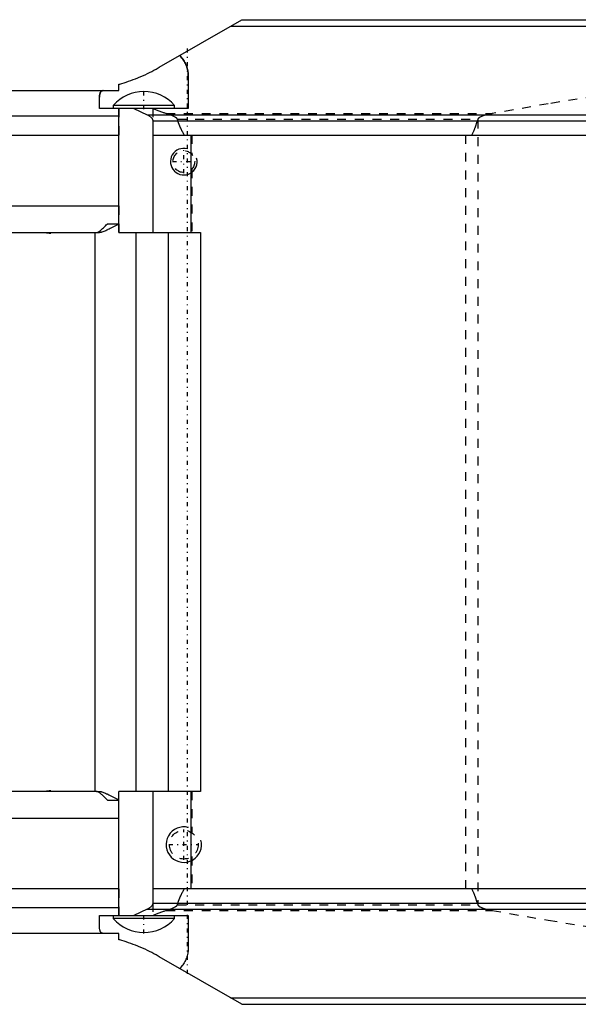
# Model space of a CAD drawing. Extents: x -545 to 345, y -109 to 109.
# Tile 2 of 18: x -291 to -228, y -56 to 56. Entities that reach past the tile are written whole.
import ezdxf

# ---------------------------------------------------------------- set-up
doc = ezdxf.new("R2010")
doc.units = 0
doc.linetypes.add('CENTER', pattern=[1.5, 0.45, -0.5, 0.05, -0.5])
doc.linetypes.add('DASHED', pattern=[2, 1, -1])
for name, color, linetype in [('AM_0', 7, 'CONTINUOUS'), ('AM_10', 7, 'CONTINUOUS'), ('AM_3', 7, 'DASHED'), ('AM_7', 7, 'CENTER')]:
    doc.layers.add(name, color=color, linetype=linetype)

msp = doc.modelspace()

# ---------------------------------------------------------------- linework, layer by layer
at = {"layer": 'AM_0', "color": 7, "linetype": 'CONTINUOUS'}
for p, q in [((-274.76, 50.14), (-265.47, 55.5)), ((-266.72, 54.78), (-168.97, 54.78)), ((-265.47, 55.5), (-169.93, 55.5)), ((-271.5, 49.14), (-271.5, 45.5)), ((-279.33, 47.5), (-279.33, 48.22)), ((-377.54, 47.5), (-279.33, 47.5)), ((-281.5, 45.5), (-281.5, 46.76)), ((-279.95, 45.84), (-279.95, 45.5)), ((-273.05, 45.84), (-279.95, 45.84)), ((-273.05, 45.5), (-273.05, 45.84)), ((-279.33, 44.64), (-333.5, 44.64)), ((-271.5, 45.5), (-281.5, 45.5)), ((-279.33, 31.5), (-279.33, 45.5)), ((-277.64, 45.5), (-276.12, 44.79)), ((-276.12, 44.79), (-169.59, 44.79)), ((-275.51, 44.09), (-170.14, 44.09)), ((-275.51, 44.09), (-275.51, 31.5)), ((-381, 42.5), (-279.33, 42.5)), ((-275.51, 42.5), (-170.14, 42.5)), ((-271.19, 42.5), (-271.19, 31.5)), ((-350, 34.5), (-279.33, 34.5)), ((-280.61, 32.5), (-279.33, 32.5)), ((-336.7, 31.5), (-281.83, 31.5)), ((-287, 31.42), (-287, 31.5)), ((-282, -31.5), (-282, 31.5)), ((-279.33, 31.5), (-270.1, 31.5)), ((-277.42, 31.5), (-277.42, -31.5)), ((-273.75, 31.5), (-273.75, -31.5)), ((-270.1, 31.5), (-270.1, -31.5)), ((-281.83, -31.5), (-336.7, -31.5)), ((-287, -31.5), (-287, -31.42)), ((-279.33, -45.5), (-279.33, -31.5)), ((-270.1, -31.5), (-279.33, -31.5)), ((-275.51, -31.5), (-275.51, -44.09)), ((-271.19, -31.5), (-271.19, -42.5)), ((-280.61, -32.5), (-279.33, -32.5)), ((-350, -34.5), (-279.33, -34.5)), ((-279.33, -42.5), (-381, -42.5)), ((-170.14, -42.5), (-275.51, -42.5)), ((-275.51, -44.09), (-170.14, -44.09)), ((-279.33, -44.64), (-333.5, -44.64)), ((-281.5, -46.76), (-281.5, -45.5)), ((-281.5, -45.5), (-271.5, -45.5)), ((-279.95, -45.5), (-279.95, -45.84)), ((-276.12, -44.79), (-277.64, -45.5)), ((-276.12, -44.79), (-169.59, -44.79)), ((-273.05, -45.84), (-273.05, -45.5)), ((-271.5, -45.5), (-271.5, -49.14)), ((-273.05, -45.84), (-279.95, -45.84)), ((-279.33, -47.5), (-377.54, -47.5)), ((-279.33, -48.22), (-279.33, -47.5)), ((-265.47, -55.5), (-274.76, -50.14)), ((-266.72, -54.78), (-168.97, -54.78)), ((-265.47, -55.5), (-169.93, -55.5))]:
    msp.add_line(p, q, dxfattribs=at)
for points in [[(-272.46, 51.46, 0), (-272.41, 51.41, 0), (-272.31, 51.29, 0), (-272.21, 51.17, 0), (-272.16, 51.11, 0), (-272.12, 51.05, 0), (-272.03, 50.93, 0), (-271.95, 50.81, 0), (-271.88, 50.68, 0), (-271.82, 50.55, 0), (-271.76, 50.42, 0), (-271.73, 50.35, 0), (-271.7, 50.29, 0), (-271.66, 50.15, 0), (-271.62, 50.02, 0), (-271.58, 49.88, 0), (-271.55, 49.75, 0), (-271.53, 49.61, 0), (-271.52, 49.54, 0), (-271.52, 49.48, 0), (-271.51, 49.34, 0), (-271.5, 49.21, 0), (-271.5, 49.14, 0)], [(-279.33, 48.22, 0), (-279.21, 48.25, 0), (-278.97, 48.32, 0), (-278.73, 48.4, 0), (-278.61, 48.43, 0), (-278.49, 48.47, 0), (-278.24, 48.56, 0), (-277.98, 48.65, 0), (-277.72, 48.74, 0), (-277.45, 48.84, 0), (-277.18, 48.95, 0), (-277.04, 49.01, 0), (-276.91, 49.07, 0), (-276.64, 49.18, 0), (-276.37, 49.3, 0), (-276.11, 49.42, 0), (-275.86, 49.55, 0), (-275.62, 49.67, 0), (-275.49, 49.73, 0), (-275.37, 49.8, 0), (-275.12, 49.93, 0), (-274.88, 50.07, 0), (-274.76, 50.14, 0)], [(-281.5, 46.76, 0), (-281.5, 46.8, 0), (-281.5, 46.87, 0), (-281.49, 46.94, 0), (-281.49, 46.97, 0), (-281.49, 47.01, 0), (-281.48, 47.07, 0), (-281.47, 47.13, 0), (-281.45, 47.18, 0), (-281.44, 47.23, 0), (-281.42, 47.28, 0), (-281.41, 47.3, 0), (-281.4, 47.32, 0), (-281.37, 47.36, 0), (-281.35, 47.4, 0), (-281.31, 47.43, 0), (-281.28, 47.45, 0), (-281.24, 47.47, 0), (-281.22, 47.48, 0), (-281.2, 47.48, 0), (-281.16, 47.49, 0), (-281.12, 47.5, 0), (-281.09, 47.5, 0)], [(-276.12, 44.79, 0), (-276.09, 44.78, 0), (-276.03, 44.74, 0), (-275.97, 44.71, 0), (-275.94, 44.69, 0), (-275.91, 44.68, 0), (-275.86, 44.64, 0), (-275.81, 44.6, 0), (-275.77, 44.57, 0), (-275.73, 44.53, 0), (-275.69, 44.49, 0), (-275.67, 44.47, 0), (-275.65, 44.45, 0), (-275.62, 44.41, 0), (-275.6, 44.38, 0), (-275.6, 44.38, 0), (-275.6, 44.37, 0), (-275.59, 44.37, 0), (-275.59, 44.36, 0), (-275.59, 44.36, 0), (-275.58, 44.35, 0), (-275.58, 44.34, 0), (-275.58, 44.34, 0), (-275.57, 44.33, 0), (-275.57, 44.33, 0), (-275.57, 44.32, 0), (-275.56, 44.31, 0), (-275.56, 44.31, 0), (-275.56, 44.3, 0), (-275.55, 44.29, 0), (-275.55, 44.29, 0), (-275.55, 44.28, 0), (-275.55, 44.28, 0), (-275.55, 44.27, 0), (-275.54, 44.27, 0), (-275.54, 44.26, 0), (-275.54, 44.25, 0), (-275.54, 44.24, 0), (-275.53, 44.24, 0), (-275.53, 44.24, 0), (-275.53, 44.23, 0), (-275.53, 44.22, 0), (-275.53, 44.22, 0), (-275.53, 44.22, 0), (-275.53, 44.21, 0), (-275.52, 44.2, 0), (-275.52, 44.2, 0), (-275.52, 44.19, 0), (-275.52, 44.19, 0), (-275.52, 44.18, 0), (-275.52, 44.17, 0), (-275.52, 44.17, 0), (-275.51, 44.16, 0), (-275.51, 44.16, 0), (-275.51, 44.15, 0), (-275.51, 44.14, 0), (-275.51, 44.14, 0), (-275.51, 44.13, 0), (-275.51, 44.12, 0), (-275.51, 44.12, 0), (-275.51, 44.11, 0), (-275.51, 44.11, 0), (-275.51, 44.1, 0), (-275.51, 44.09, 0), (-275.51, 44.09, 0)], [(-281.83, 31.5, 0), (-281.81, 31.5, 0), (-281.77, 31.51, 0), (-281.72, 31.52, 0), (-281.7, 31.53, 0), (-281.67, 31.55, 0), (-281.62, 31.58, 0), (-281.56, 31.61, 0), (-281.5, 31.65, 0), (-281.44, 31.7, 0), (-281.37, 31.75, 0), (-281.34, 31.78, 0), (-281.3, 31.81, 0), (-281.23, 31.88, 0), (-281.15, 31.95, 0), (-281.07, 32.02, 0), (-280.99, 32.1, 0), (-280.91, 32.18, 0), (-280.87, 32.22, 0), (-280.82, 32.27, 0), (-280.74, 32.36, 0), (-280.65, 32.45, 0), (-280.61, 32.5, 0)], [(-288, 31.5, 0), (-287.84, 31.5, 0), (-287.5, 31.48, 0), (-287.17, 31.44, 0), (-287, 31.42, 0)], [(-287, -31.42, 0), (-287.17, -31.44, 0), (-287.5, -31.48, 0), (-287.84, -31.5, 0), (-288, -31.5, 0)], [(-280.61, -32.5, 0), (-280.65, -32.45, 0), (-280.73, -32.37, 0), (-280.81, -32.28, 0), (-280.85, -32.24, 0), (-280.89, -32.2, 0), (-280.98, -32.11, 0), (-281.06, -32.04, 0), (-281.13, -31.96, 0), (-281.21, -31.89, 0), (-281.28, -31.83, 0), (-281.32, -31.8, 0), (-281.36, -31.77, 0), (-281.42, -31.71, 0), (-281.49, -31.66, 0), (-281.55, -31.62, 0), (-281.61, -31.58, 0), (-281.67, -31.55, 0), (-281.7, -31.54, 0), (-281.72, -31.53, 0), (-281.77, -31.51, 0), (-281.81, -31.5, 0), (-281.83, -31.5, 0)], [(-275.51, -44.09, 0), (-275.51, -44.09, 0), (-275.51, -44.1, 0), (-275.51, -44.11, 0), (-275.51, -44.11, 0), (-275.51, -44.12, 0), (-275.51, -44.12, 0), (-275.51, -44.13, 0), (-275.51, -44.14, 0), (-275.51, -44.14, 0), (-275.51, -44.15, 0), (-275.51, -44.16, 0), (-275.51, -44.16, 0), (-275.52, -44.17, 0), (-275.52, -44.17, 0), (-275.52, -44.18, 0), (-275.52, -44.19, 0), (-275.52, -44.19, 0), (-275.52, -44.2, 0), (-275.52, -44.2, 0), (-275.53, -44.21, 0), (-275.53, -44.22, 0), (-275.53, -44.22, 0), (-275.53, -44.22, 0), (-275.53, -44.23, 0), (-275.53, -44.24, 0), (-275.53, -44.24, 0), (-275.54, -44.24, 0), (-275.54, -44.25, 0), (-275.54, -44.26, 0), (-275.54, -44.27, 0), (-275.55, -44.27, 0), (-275.55, -44.28, 0), (-275.55, -44.28, 0), (-275.55, -44.29, 0), (-275.55, -44.29, 0), (-275.56, -44.3, 0), (-275.56, -44.31, 0), (-275.56, -44.31, 0), (-275.57, -44.32, 0), (-275.57, -44.33, 0), (-275.57, -44.33, 0), (-275.58, -44.34, 0), (-275.58, -44.34, 0), (-275.58, -44.35, 0), (-275.59, -44.36, 0), (-275.59, -44.36, 0), (-275.59, -44.37, 0), (-275.6, -44.37, 0), (-275.6, -44.38, 0), (-275.6, -44.38, 0), (-275.61, -44.39, 0), (-275.61, -44.4, 0), (-275.62, -44.4, 0), (-275.62, -44.41, 0), (-275.62, -44.41, 0), (-275.63, -44.42, 0), (-275.63, -44.43, 0), (-275.65, -44.45, 0), (-275.67, -44.47, 0), (-275.69, -44.49, 0), (-275.73, -44.53, 0), (-275.77, -44.57, 0), (-275.81, -44.6, 0), (-275.86, -44.64, 0), (-275.91, -44.68, 0), (-275.94, -44.69, 0), (-275.97, -44.71, 0), (-276.03, -44.74, 0), (-276.09, -44.78, 0), (-276.12, -44.79, 0)], [(-281.09, -47.5, 0), (-281.12, -47.5, 0), (-281.16, -47.49, 0), (-281.21, -47.48, 0), (-281.23, -47.48, 0), (-281.24, -47.47, 0), (-281.28, -47.45, 0), (-281.31, -47.43, 0), (-281.35, -47.4, 0), (-281.37, -47.36, 0), (-281.4, -47.32, 0), (-281.41, -47.3, 0), (-281.42, -47.28, 0), (-281.44, -47.23, 0), (-281.45, -47.18, 0), (-281.47, -47.13, 0), (-281.48, -47.07, 0), (-281.49, -47.01, 0), (-281.49, -46.97, 0), (-281.49, -46.94, 0), (-281.5, -46.87, 0), (-281.5, -46.8, 0), (-281.5, -46.76, 0)], [(-274.76, -50.14, 0), (-274.88, -50.07, 0), (-275.12, -49.93, 0), (-275.37, -49.8, 0), (-275.49, -49.73, 0), (-275.62, -49.67, 0), (-275.86, -49.55, 0), (-276.11, -49.42, 0), (-276.37, -49.3, 0), (-276.64, -49.18, 0), (-276.91, -49.07, 0), (-277.04, -49.01, 0), (-277.18, -48.95, 0), (-277.45, -48.84, 0), (-277.72, -48.74, 0), (-277.98, -48.65, 0), (-278.24, -48.56, 0), (-278.49, -48.47, 0), (-278.61, -48.43, 0), (-278.73, -48.4, 0), (-278.97, -48.32, 0), (-279.21, -48.25, 0), (-279.33, -48.22, 0)], [(-271.5, -49.14, 0), (-271.5, -49.21, 0), (-271.51, -49.34, 0), (-271.52, -49.48, 0), (-271.52, -49.54, 0), (-271.53, -49.61, 0), (-271.55, -49.75, 0), (-271.58, -49.88, 0), (-271.62, -50.02, 0), (-271.66, -50.15, 0), (-271.7, -50.29, 0), (-271.73, -50.35, 0), (-271.76, -50.42, 0), (-271.82, -50.55, 0), (-271.88, -50.68, 0), (-271.95, -50.81, 0), (-272.03, -50.93, 0), (-272.12, -51.05, 0), (-272.16, -51.11, 0), (-272.21, -51.17, 0), (-272.31, -51.29, 0), (-272.41, -51.41, 0), (-272.46, -51.46, 0)]]:
    msp.add_polyline3d(points, dxfattribs=at)
for centre, start, end in [((-276.5, 42.8), 90.0287, 138.6338), ((-276.5, 42.8), 41.3662, 89.9713), ((-276.5, -42.8), 221.3662, 269.9713), ((-276.5, -42.8), 270.0287, 318.6338)]:
    msp.add_arc(centre, 4.6, start, end, dxfattribs=at)
at = {"layer": 'AM_10', "color": 7, "linetype": 'CONTINUOUS'}
for centre, radius in [((-272, 39.5), 1.5), ((-272, -37.5), 2)]:
    msp.add_arc(centre, radius, 75, 15, dxfattribs=at)
at = {"layer": 'AM_3', "color": 6, "linetype": 'DASHED'}
for p, q in [((-279.33, 45.5), (-279.33, 42.5)), ((-275.51, 45.5), (-275.51, 42.5)), ((-273.98, 44.92), (-237.22, 44.92)), ((-272.71, 44.27), (-238.84, 44.27)), ((-238.84, 44.27), (-238.85, 44.25)), ((-238.85, 44.25), (-238.85, -44.25)), ((-271.11, 42.5), (-271.11, 40.35)), ((-240.24, 42.5), (-240.24, -42.5)), ((-271.11, 38.65), (-271.11, 31.5)), ((-279.33, 34.5), (-279.33, 31.5)), ((-281.83, 31.5), (-281.52, 31.5)), ((-281.83, -31.5), (-281.52, -31.5)), ((-279.33, -34.5), (-279.33, -31.5)), ((-271.11, -31.5), (-271.11, -36.15)), ((-271.11, -38.85), (-271.11, -42.5)), ((-279.33, -42.5), (-279.33, -45.5)), ((-275.51, -44.09), (-275.51, -45.5)), ((-272.71, -44.27), (-238.84, -44.27)), ((-238.85, -44.25), (-238.84, -44.27)), ((-273.98, -44.92), (-237.22, -44.92))]:
    msp.add_line(p, q, dxfattribs=at)
for points in [[(-271.5, 49.14, 0), (-271.5, 49.21, 0), (-271.51, 49.34, 0), (-271.52, 49.48, 0), (-271.52, 49.54, 0), (-271.53, 49.61, 0), (-271.55, 49.75, 0), (-271.58, 49.88, 0), (-271.62, 50.02, 0), (-271.66, 50.15, 0), (-271.7, 50.29, 0), (-271.73, 50.35, 0), (-271.76, 50.42, 0), (-271.82, 50.55, 0), (-271.88, 50.68, 0), (-271.95, 50.81, 0), (-272.03, 50.93, 0), (-272.12, 51.05, 0), (-272.16, 51.11, 0), (-272.21, 51.17, 0), (-272.31, 51.29, 0), (-272.41, 51.41, 0), (-272.46, 51.46, 0)], [(-197.01, 51.12, 0), (-204.07, 50.16, 0), (-217.76, 48.15, 0), (-230.89, 46.02, 0), (-237.22, 44.92, 0)], [(-281.09, 47.5, 0), (-281.12, 47.5, 0), (-281.16, 47.49, 0), (-281.21, 47.48, 0), (-281.23, 47.48, 0), (-281.24, 47.47, 0), (-281.28, 47.45, 0), (-281.31, 47.43, 0), (-281.35, 47.4, 0), (-281.37, 47.36, 0), (-281.4, 47.32, 0), (-281.41, 47.3, 0), (-281.42, 47.28, 0), (-281.44, 47.23, 0), (-281.45, 47.18, 0), (-281.47, 47.13, 0), (-281.48, 47.07, 0), (-281.49, 47.01, 0), (-281.49, 46.97, 0), (-281.49, 46.94, 0), (-281.5, 46.87, 0), (-281.5, 46.8, 0), (-281.5, 46.76, 0)], [(-273.98, 44.92, 0), (-274.03, 44.93, 0), (-274.12, 44.96, 0), (-274.2, 44.99, 0), (-274.25, 45, 0), (-274.29, 45.01, 0), (-274.38, 45.04, 0), (-274.47, 45.07, 0), (-274.77, 45.19, 0), (-275.26, 45.39, 0), (-275.49, 45.5, 0)], [(-272.71, 44.27, 0), (-272.71, 44.27, 0), (-272.71, 44.27, 0), (-272.71, 44.27, 0), (-272.71, 44.27, 0), (-272.72, 44.27, 0), (-272.72, 44.28, 0), (-272.72, 44.28, 0), (-272.72, 44.29, 0), (-272.73, 44.3, 0), (-272.73, 44.3, 0), (-272.73, 44.31, 0), (-272.74, 44.32, 0), (-272.75, 44.33, 0), (-272.76, 44.34, 0), (-272.76, 44.35, 0), (-272.77, 44.36, 0), (-272.78, 44.37, 0), (-272.78, 44.37, 0), (-272.79, 44.38, 0), (-272.8, 44.39, 0), (-272.81, 44.4, 0), (-272.82, 44.41, 0), (-272.83, 44.42, 0), (-272.84, 44.42, 0), (-272.84, 44.43, 0), (-272.85, 44.43, 0), (-272.86, 44.44, 0), (-272.87, 44.45, 0), (-272.87, 44.45, 0), (-272.89, 44.46, 0), (-272.9, 44.47, 0), (-272.9, 44.47, 0), (-272.91, 44.47, 0), (-272.92, 44.48, 0), (-272.93, 44.49, 0), (-272.97, 44.51, 0), (-273.04, 44.55, 0), (-273.11, 44.59, 0), (-273.18, 44.62, 0), (-273.25, 44.65, 0), (-273.29, 44.67, 0), (-273.33, 44.69, 0), (-273.4, 44.72, 0), (-273.48, 44.75, 0), (-273.55, 44.77, 0), (-273.63, 44.8, 0), (-273.71, 44.83, 0), (-273.75, 44.84, 0), (-273.79, 44.85, 0), (-273.86, 44.88, 0), (-273.94, 44.9, 0), (-273.98, 44.92, 0)], [(-237.22, 44.92, 0), (-237.3, 44.9, 0), (-237.45, 44.87, 0), (-237.6, 44.84, 0), (-237.67, 44.82, 0), (-237.74, 44.81, 0), (-237.87, 44.78, 0), (-238, 44.74, 0), (-238.11, 44.71, 0), (-238.22, 44.67, 0), (-238.32, 44.64, 0), (-238.37, 44.62, 0), (-238.42, 44.6, 0), (-238.5, 44.56, 0), (-238.57, 44.52, 0), (-238.64, 44.48, 0), (-238.68, 44.46, 0), (-238.68, 44.46, 0), (-238.69, 44.45, 0), (-238.7, 44.45, 0), (-238.7, 44.44, 0), (-238.71, 44.44, 0), (-238.72, 44.43, 0), (-238.73, 44.42, 0), (-238.74, 44.42, 0), (-238.74, 44.41, 0), (-238.75, 44.41, 0), (-238.75, 44.4, 0), (-238.76, 44.4, 0), (-238.76, 44.39, 0), (-238.77, 44.39, 0), (-238.77, 44.38, 0), (-238.78, 44.38, 0), (-238.78, 44.37, 0), (-238.79, 44.37, 0), (-238.79, 44.36, 0), (-238.79, 44.36, 0), (-238.8, 44.35, 0), (-238.81, 44.34, 0), (-238.81, 44.34, 0), (-238.81, 44.33, 0), (-238.82, 44.33, 0), (-238.82, 44.32, 0), (-238.82, 44.32, 0), (-238.83, 44.31, 0), (-238.83, 44.3, 0), (-238.83, 44.3, 0), (-238.84, 44.29, 0), (-238.84, 44.29, 0), (-238.84, 44.28, 0), (-238.84, 44.28, 0), (-238.84, 44.27, 0), (-238.84, 44.27, 0)], [(-271.93, 42.5, 0), (-271.95, 42.53, 0), (-271.99, 42.6, 0), (-272.04, 42.67, 0), (-272.06, 42.71, 0), (-272.08, 42.75, 0), (-272.12, 42.83, 0), (-272.17, 42.91, 0), (-272.21, 43, 0), (-272.25, 43.09, 0), (-272.3, 43.19, 0), (-272.32, 43.23, 0), (-272.34, 43.28, 0), (-272.39, 43.39, 0), (-272.43, 43.49, 0), (-272.58, 43.89, 0), (-272.71, 44.27, 0)], [(-238.85, 44.25, 0), (-238.97, 43.87, 0), (-239.1, 43.48, 0), (-239.14, 43.38, 0), (-239.18, 43.28, 0), (-239.2, 43.23, 0), (-239.22, 43.18, 0), (-239.26, 43.09, 0), (-239.3, 43, 0), (-239.33, 42.91, 0), (-239.37, 42.83, 0), (-239.41, 42.75, 0), (-239.43, 42.71, 0), (-239.45, 42.67, 0), (-239.49, 42.6, 0), (-239.53, 42.53, 0), (-239.55, 42.5, 0)], [(-279.33, 32.45, 0), (-279.41, 32.41, 0), (-279.56, 32.34, 0), (-279.72, 32.26, 0), (-279.79, 32.22, 0), (-279.86, 32.18, 0), (-280.01, 32.11, 0), (-280.15, 32.04, 0), (-280.29, 31.97, 0), (-280.42, 31.9, 0), (-280.55, 31.83, 0), (-280.62, 31.8, 0), (-280.68, 31.77, 0), (-280.8, 31.71, 0), (-280.92, 31.66, 0), (-281.03, 31.62, 0), (-281.13, 31.58, 0), (-281.23, 31.55, 0), (-281.28, 31.54, 0), (-281.32, 31.52, 0), (-281.4, 31.51, 0), (-281.48, 31.5, 0), (-281.52, 31.5, 0)], [(-281.52, -31.5, 0), (-281.48, -31.5, 0), (-281.41, -31.51, 0), (-281.32, -31.52, 0), (-281.28, -31.53, 0), (-281.24, -31.55, 0), (-281.14, -31.58, 0), (-281.04, -31.61, 0), (-280.94, -31.65, 0), (-280.82, -31.7, 0), (-280.7, -31.76, 0), (-280.64, -31.79, 0), (-280.57, -31.82, 0), (-280.44, -31.89, 0), (-280.3, -31.96, 0), (-280.16, -32.03, 0), (-280.02, -32.11, 0), (-279.87, -32.18, 0), (-279.79, -32.22, 0), (-279.72, -32.26, 0), (-279.56, -32.34, 0), (-279.41, -32.41, 0), (-279.33, -32.45, 0)], [(-272.71, -44.27, 0), (-272.58, -43.89, 0), (-272.43, -43.49, 0), (-272.39, -43.39, 0), (-272.34, -43.28, 0), (-272.32, -43.23, 0), (-272.3, -43.19, 0), (-272.25, -43.09, 0), (-272.21, -43, 0), (-272.17, -42.91, 0), (-272.12, -42.83, 0), (-272.08, -42.75, 0), (-272.06, -42.71, 0), (-272.04, -42.67, 0), (-271.99, -42.6, 0), (-271.95, -42.53, 0), (-271.93, -42.5, 0)], [(-239.55, -42.5, 0), (-239.53, -42.53, 0), (-239.49, -42.6, 0), (-239.45, -42.67, 0), (-239.43, -42.71, 0), (-239.41, -42.75, 0), (-239.37, -42.83, 0), (-239.33, -42.91, 0), (-239.3, -43, 0), (-239.26, -43.09, 0), (-239.22, -43.18, 0), (-239.2, -43.23, 0), (-239.18, -43.28, 0), (-239.14, -43.38, 0), (-239.1, -43.48, 0), (-238.97, -43.87, 0), (-238.85, -44.25, 0)], [(-273.98, -44.92, 0), (-273.94, -44.9, 0), (-273.86, -44.88, 0), (-273.79, -44.85, 0), (-273.75, -44.84, 0), (-273.71, -44.83, 0), (-273.63, -44.8, 0), (-273.55, -44.77, 0), (-273.48, -44.75, 0), (-273.4, -44.72, 0), (-273.33, -44.69, 0), (-273.29, -44.67, 0), (-273.25, -44.65, 0), (-273.18, -44.62, 0), (-273.11, -44.59, 0), (-273.04, -44.55, 0), (-272.97, -44.51, 0), (-272.93, -44.49, 0), (-272.92, -44.48, 0), (-272.91, -44.47, 0), (-272.9, -44.47, 0), (-272.9, -44.47, 0), (-272.89, -44.46, 0), (-272.87, -44.45, 0), (-272.87, -44.45, 0), (-272.86, -44.44, 0), (-272.85, -44.43, 0), (-272.84, -44.43, 0), (-272.84, -44.42, 0), (-272.83, -44.42, 0), (-272.82, -44.41, 0), (-272.81, -44.4, 0), (-272.8, -44.39, 0), (-272.79, -44.38, 0), (-272.78, -44.37, 0), (-272.78, -44.37, 0), (-272.77, -44.36, 0), (-272.76, -44.35, 0), (-272.76, -44.34, 0), (-272.75, -44.33, 0), (-272.74, -44.32, 0), (-272.73, -44.31, 0), (-272.73, -44.3, 0), (-272.73, -44.3, 0), (-272.72, -44.29, 0), (-272.72, -44.28, 0), (-272.72, -44.28, 0), (-272.72, -44.27, 0), (-272.71, -44.27, 0), (-272.71, -44.27, 0), (-272.71, -44.27, 0), (-272.71, -44.27, 0), (-272.71, -44.27, 0)], [(-238.84, -44.27, 0), (-238.84, -44.27, 0), (-238.84, -44.28, 0), (-238.84, -44.28, 0), (-238.84, -44.29, 0), (-238.84, -44.29, 0), (-238.83, -44.3, 0), (-238.83, -44.3, 0), (-238.83, -44.31, 0), (-238.82, -44.32, 0), (-238.82, -44.32, 0), (-238.82, -44.33, 0), (-238.81, -44.33, 0), (-238.81, -44.34, 0), (-238.81, -44.34, 0), (-238.8, -44.35, 0), (-238.79, -44.36, 0), (-238.79, -44.36, 0), (-238.79, -44.37, 0), (-238.78, -44.37, 0), (-238.78, -44.38, 0), (-238.77, -44.38, 0), (-238.77, -44.39, 0), (-238.76, -44.39, 0), (-238.76, -44.4, 0), (-238.75, -44.4, 0), (-238.75, -44.41, 0), (-238.74, -44.41, 0), (-238.74, -44.42, 0), (-238.73, -44.42, 0), (-238.72, -44.43, 0), (-238.71, -44.44, 0), (-238.7, -44.44, 0), (-238.7, -44.45, 0), (-238.69, -44.45, 0), (-238.68, -44.46, 0), (-238.68, -44.46, 0), (-238.67, -44.47, 0), (-238.66, -44.48, 0), (-238.65, -44.48, 0), (-238.64, -44.48, 0), (-238.64, -44.49, 0), (-238.63, -44.49, 0), (-238.61, -44.5, 0), (-238.57, -44.52, 0), (-238.5, -44.56, 0), (-238.42, -44.6, 0), (-238.37, -44.62, 0), (-238.32, -44.64, 0), (-238.22, -44.67, 0), (-238.11, -44.71, 0), (-238, -44.74, 0), (-237.87, -44.78, 0), (-237.74, -44.81, 0), (-237.67, -44.82, 0), (-237.6, -44.84, 0), (-237.45, -44.87, 0), (-237.3, -44.9, 0), (-237.22, -44.92, 0)], [(-275.49, -45.5, 0), (-275.26, -45.39, 0), (-274.77, -45.19, 0), (-274.47, -45.07, 0), (-274.38, -45.04, 0), (-274.29, -45.01, 0), (-274.25, -45, 0), (-274.2, -44.99, 0), (-274.12, -44.96, 0), (-274.03, -44.93, 0), (-273.98, -44.92, 0)], [(-237.22, -44.92, 0), (-230.89, -46.02, 0), (-217.76, -48.15, 0), (-204.07, -50.16, 0), (-197.01, -51.12, 0)]]:
    msp.add_polyline3d(points, dxfattribs=at)
for centre, radius in [((-272, 39.5), 1.23), ((-272, -37.5), 1.62)]:
    msp.add_circle(centre, radius, dxfattribs=at)
at = {"layer": 'AM_7', "color": 4, "linetype": 'CENTER'}
for p, q in [((-271.63, 52.25), (-271.63, -52.25)), ((-271.62, 52.25), (-271.62, -52.25)), ((-276.5, 45.4), (-276.5, 47.5)), ((-272, 38.21), (-272, 40.79)), ((-273.29, 39.5), (-270.71, 39.5)), ((-272, -39.2), (-272, -35.8)), ((-273.7, -37.5), (-270.3, -37.5)), ((-276.5, -47.5), (-276.5, -45.4))]:
    msp.add_line(p, q, dxfattribs=at)

doc.saveas('drawing.dxf')
